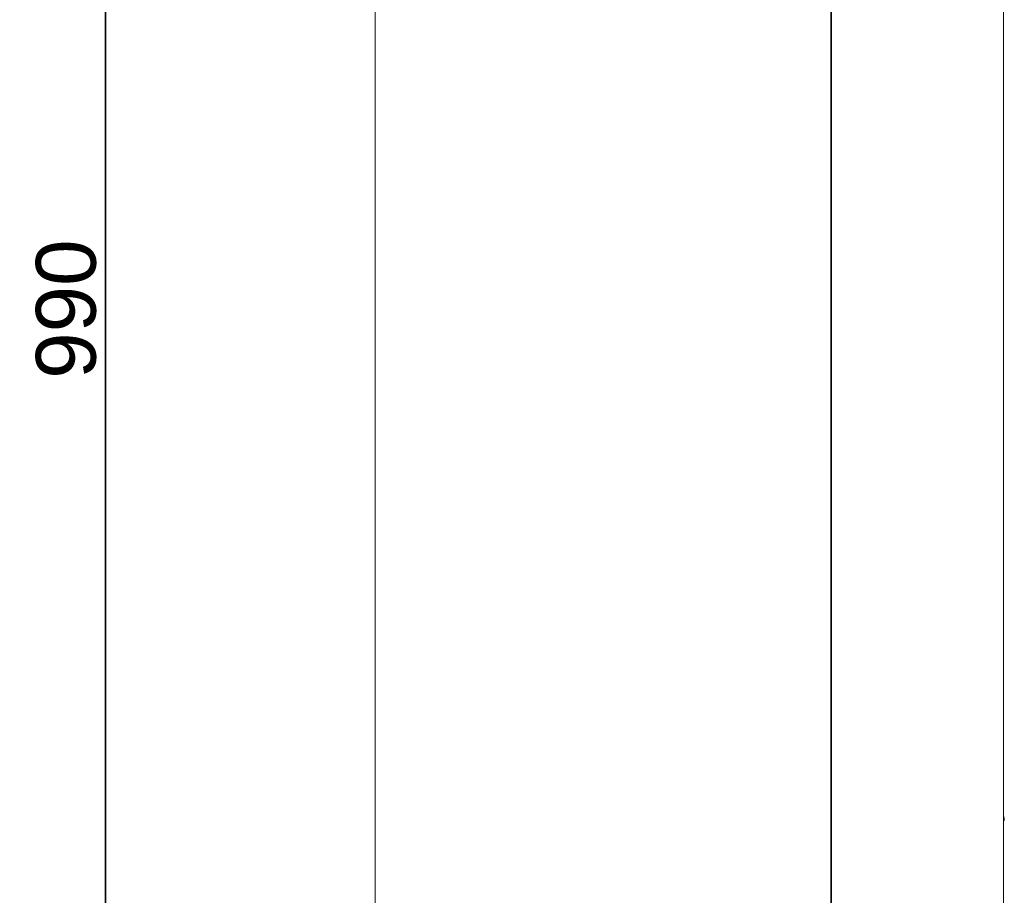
# Model space of a CAD drawing. Header units: millimetres. Extents: x 4 to 1188, y 1 to 840.
# Tile 12 of 256: x 93 to 142, y 400 to 443. Entities that reach past the tile are written whole.
import ezdxf

# ---------------------------------------------------------------- set-up
doc = ezdxf.new("R2010")
doc.units = ezdxf.units.MM
doc.layers.add('1', color=7, linetype='Continuous')
doc.styles.add('Arial Unicode MS', font='Arial Unicode MS')
doc.dimstyles.get("Standard").update_dxf_attribs({"dimtxt": 0.18, "dimasz": 0.18, "dimexe": 0.18, "dimexo": 0.0625, "dimgap": 0.09, "dimtad": 0, "dimtih": 1, "dimtoh": 1, "dimdec": 4, "dimzin": 0, "dimdsep": 46, "dimtxsty": 'Standard', "dimcen": 0.09, "dimadec": 0, "dimazin": 0, "dimtfac": 1, "dimtdec": 4, "dimtofl": 0, "dimtmove": 0, "dimatfit": 3, "dimfxl": 0, "dimtolj": 1, "dimtzin": 0, "dimarcsym": 0})

# ---------------------------------------------------------------- blocks, each defined once
blk = doc.blocks.new('_U21')
at = {"layer": '1', "color": 18, "lineweight": 35}
for p, q in [((184.732, 401.372), (201.335, 401.372)), ((199.335, 357.953), (199.335, 401.372)), ((134.106, 357.953), (201.335, 357.953))]:
    blk.add_line(p, q, dxfattribs=at)
at = {"layer": '1', "color": 18, "lineweight": 70}
for points in [[(199.335, 401.372), (200.111, 397.872), (198.559, 397.872)], [(199.335, 357.953), (198.559, 361.453), (200.111, 361.453)]]:
    blk.add_solid(points, dxfattribs=at)
at = {"layer": '1', "color": 18, "linetype": 'Continuous', "lineweight": 13, "insert": (198.093, 374.494), "char_height": 3, "attachment_point": 7, "rotation": 90, "line_spacing_factor": 1.047437, "style": 'Arial Unicode MS'}
blk.add_mtext('\\fArial Unicode MS|b0|i0;\\W1.0000;{\\H1.21x;(}304{\\H1.21x;)}', dxfattribs=at)
blk = doc.blocks.new('_U23')
at = {"layer": '1', "color": 18, "lineweight": 35}
for p, q in [((111.392, 499.382), (95.093, 499.382)), ((97.093, 499.382), (97.093, 357.953)), ((121.035, 357.953), (95.093, 357.953))]:
    blk.add_line(p, q, dxfattribs=at)
at = {"layer": '1', "color": 18, "lineweight": 70}
for points in [[(97.093, 499.382), (97.869, 495.882), (96.318, 495.882)], [(97.093, 357.953), (96.318, 361.453), (97.869, 361.453)]]:
    blk.add_solid(points, dxfattribs=at)
at = {"layer": '1', "color": 18, "linetype": 'Continuous', "lineweight": 13, "insert": (96.641, 425.456), "char_height": 3, "attachment_point": 7, "rotation": 90, "line_spacing_factor": 1.047437, "style": 'Arial Unicode MS'}
blk.add_mtext('\\fArial Unicode MS|b0|i0;\\W1.0000;990', dxfattribs=at)

msp = doc.modelspace()

# ---------------------------------------------------------------- linework, layer by layer
at = {"layer": '1', "color": 154, "linetype": 'Continuous', "lineweight": 13}
for p, q in [((110.6061, 498.889), (110.6061, 358.8605)), ((133.4633, 498.889), (133.4633, 358.8605)), ((133.4739, 397.7047), (133.4739, 491.549)), ((133.493, 486.433), (133.493, 397.7037)), ((142.1116, 396.1991), (142.1116, 486.433))]:
    msp.add_line(p, q, dxfattribs=at)
msp.add_ellipse((141.4453, 403.3009), major_axis=(0, 0.7143), ratio=1, start_param=4.712389, end_param=5.081207, dxfattribs=at)

# ---------------------------------------------------------------- dimensions: what is measured, and where the dimension line sits
at = {"layer": '1', "color": 18, "linetype": 'Continuous', "lineweight": 13}
for base, p1, p2, override, picture, middle in [((97.0935, 357.9533), (122.0347, 499.3819), (122.0347, 357.9533), {"dimtxt": 3, "dimasz": 3.5, "dimexe": 2, "dimexo": 1, "dimgap": 1.5, "dimtad": 1, "dimtih": 0, "dimtoh": 0, "dimdec": 2, "dimlfac": 7, "dimzin": 8, "dimdsep": 44, "dimlunit": 2, "dimtxsty": 'Arial Unicode MS', "dimsah": 1, "dimse1": 0, "dimse2": 0, "dimsd1": 0, "dimsd2": 0, "dimclrd": 18, "dimclre": 18, "dimclrt": 18, "dimtol": 0, "dimtm": -0.1, "dimtfac": 0.666667, "dimtdec": 2, "dimtofl": 1, "dimtmove": 0, "dimtzin": 8, "dimlwd": 35, "dimlwe": 35}, '_U23', (97.0935, 428.6676)), ((199.3352, 401.3723), (122.0347, 357.9533), (183.7318, 401.3723), {"dimtxt": 3, "dimasz": 3.5, "dimexe": 2, "dimexo": 1, "dimgap": 1.5, "dimtad": 1, "dimtih": 0, "dimtoh": 0, "dimdec": 0, "dimlfac": 7, "dimzin": 8, "dimdsep": 44, "dimlunit": 2, "dimpost": '(<>)', "dimtxsty": 'Arial Unicode MS', "dimsah": 1, "dimse1": 0, "dimse2": 0, "dimsd1": 0, "dimsd2": 0, "dimclrd": 18, "dimclre": 18, "dimclrt": 18, "dimtm": -0.1, "dimtfac": 0.666667, "dimtdec": 2, "dimtofl": 1, "dimtmove": 0, "dimtzin": 8, "dimlwd": 35, "dimlwe": 35}, '_U21', (199.3352, 379.6628))]:
    dim = msp.add_linear_dim(base=base, p1=p1, p2=p2, angle=90, dimstyle='Standard', override=override, dxfattribs=at)
    dim.commit()
    dim.dimension.update_dxf_attribs({"geometry": picture, "text_midpoint": middle, "dimtype": 160})

doc.saveas('drawing.dxf')
